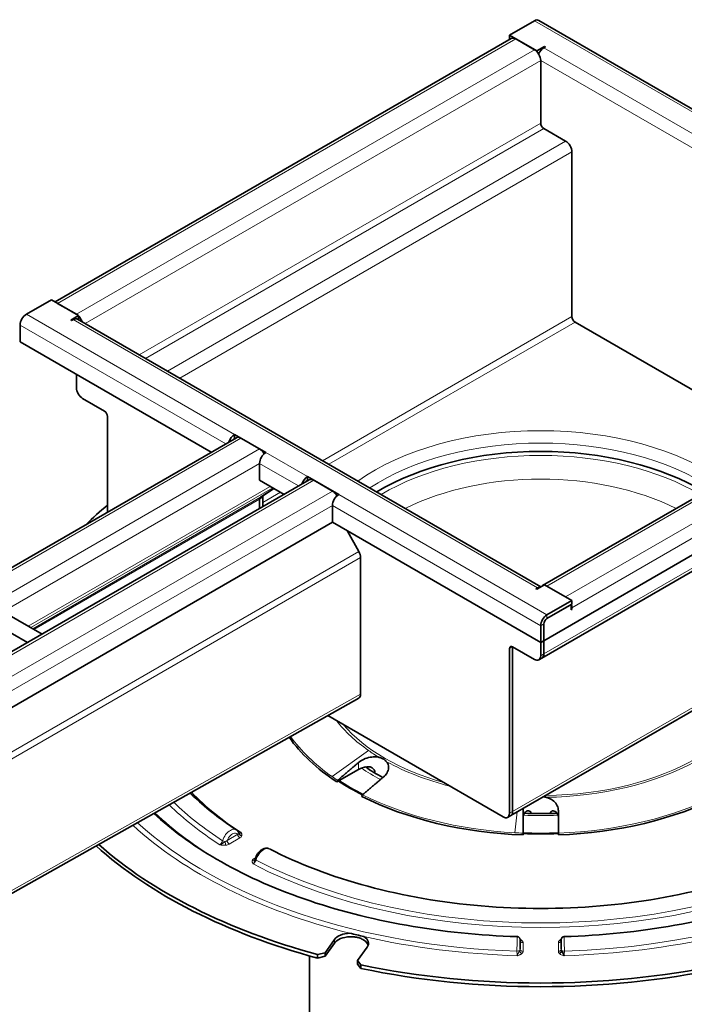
# Model space of a CAD drawing. Header units: millimetres. Extents: x -300186 to 535164, y -28581 to 763383.
# Tile 129 of 256: x 2747 to 2860, y 136165 to 136332. Entities that reach past the tile are written whole.
import ezdxf

# ---------------------------------------------------------------- set-up
doc = ezdxf.new("R2010")
doc.units = ezdxf.units.MM
doc.header["$LTSCALE"] = 10
doc.layers.add('Visible (ISO)', color=7, linetype='Continuous', lineweight=35)
doc.layers.add('Visible Narrow (ISO)', color=7, linetype='Continuous', lineweight=9)

msp = doc.modelspace()

# ---------------------------------------------------------------- linework, layer by layer
at = {"layer": 'Visible (ISO)'}
for p, q in [((2830.61, 136329.685), (2834.853, 136332.134)), ((2870.958, 136311.796), (2835.603, 136332.208)), ((2830.921, 136329.146), (2753.45, 136284.418)), ((2835.242, 136327.01), (2830.61, 136329.685)), ((2830.61, 136329.072), (2830.61, 136329.685)), ((2830.701, 136329.02), (2830.61, 136329.072)), ((2834.853, 136327.235), (2831.671, 136329.072)), ((2835.242, 136327.01), (2836.567, 136327.776)), ((2836.709, 136327.694), (2836.444, 136327.541)), ((2836.567, 136327.776), (2836.709, 136327.694)), ((2836.567, 136327.613), (2836.567, 136327.776)), ((2835.242, 136326.925), (2835.242, 136327.01)), ((2835.623, 136326.618), (2835.529, 136326.564)), ((2835.913, 136314.783), (2835.913, 136325.398)), ((2840.156, 136311.722), (2836.444, 136313.865)), ((2841.217, 136281.919), (2841.217, 136309.884)), ((2748.586, 136282.328), (2752.828, 136284.777)), ((2752.828, 136284.777), (2757.46, 136282.103)), ((2757.071, 136282.328), (2753.889, 136284.165)), ((2756.134, 136281.338), (2757.46, 136282.103)), ((2756.275, 136281.256), (2756.134, 136281.338)), ((2756.275, 136281.256), (2756.541, 136281.409)), ((2757.291, 136281.483), (2835.964, 136236.061)), ((2757.46, 136281.491), (2757.369, 136281.438)), ((2757.46, 136282.103), (2757.46, 136281.491)), ((2914.006, 136281.177), (2836.224, 136236.27)), ((2877.724, 136260.23), (2841.747, 136281.001)), ((2747.525, 136277.633), (2747.525, 136280.491)), ((2779.966, 136258.903), (2747.525, 136277.633)), ((2923.771, 136277.327), (2836.444, 136226.908)), ((2757.071, 136269.876), (2757.071, 136272.121)), ((2836.133, 136223.976), (2913.915, 136268.883)), ((2761.844, 136265.896), (2758.132, 136268.039)), ((2762.374, 136248.746), (2762.374, 136264.977)), ((2784.252, 136261.377), (1949.116, 135779.211)), ((2783.941, 136261.915), (2783.941, 136261.303)), ((2783.941, 136261.915), (2789.244, 136258.853)), ((2784.032, 136261.25), (2783.941, 136261.303)), ((2785.002, 136261.303), (2788.184, 136259.466)), ((2788.184, 136257.016), (2788.184, 136254.159)), ((1961.003, 135771.785), (2796.626, 136254.233)), ((2792.34, 136251.759), (2788.184, 136254.159)), ((2796.315, 136254.771), (2796.315, 136254.159)), ((2796.315, 136254.771), (2801.619, 136251.709)), ((2796.406, 136254.106), (2796.315, 136254.159)), ((2797.376, 136254.159), (2800.558, 136252.321)), ((2788.326, 136251.284), (2790.581, 136252.774)), ((2788.326, 136251.284), (2790.581, 136252.774)), ((2790.617, 136252.754), (2788.856, 136251.59)), ((2788.184, 136249.359), (2788.184, 136250.948)), ((2788.184, 136249.359), (2788.184, 136250.948)), ((2788.714, 136251.255), (2788.714, 136249.665)), ((2800.558, 136249.872), (2800.558, 136247.014)), ((2800.558, 136247.014), (1961.222, 135762.424)), ((2835.913, 136226.602), (2800.558, 136247.014)), ((2803.128, 136245.53), (2805.046, 136242.048)), ((2830.83, 136197.236), (2908.611, 136242.143)), ((2805.331, 136241.048), (2805.331, 136217.859)), ((2835.118, 136235.736), (2835.383, 136235.889)), ((2835.259, 136235.655), (2835.118, 136235.736)), ((2836.585, 136236.42), (2835.259, 136235.655)), ((2836.585, 136236.42), (2841.217, 136233.746)), ((2840.156, 136234.359), (2836.974, 136236.196)), ((2841.217, 136233.746), (2836.974, 136231.297)), ((2841.217, 136233.134), (2841.217, 136233.746)), ((2841.217, 136233.134), (2836.974, 136230.684)), ((2836.974, 136230.684), (2841.075, 136233.052)), ((2841.075, 136232.134), (2841.075, 136233.052)), ((2841.075, 136232.297), (2841.217, 136232.215)), ((2841.217, 136232.215), (2841.075, 136232.134)), ((2841.217, 136232.215), (2841.217, 136232.521)), ((2744.88, 136231.716), (2751.252, 136228.036)), ((2743.63, 136229.551), (2748.752, 136226.593)), ((2835.913, 136229.46), (2835.913, 136226.602)), ((2836.444, 136226.908), (2836.444, 136229.766)), ((2836.444, 136226.908), (2836.444, 136229.766)), ((2830.61, 136225.581), (2830.61, 136197.616)), ((2834.853, 136223.744), (2831.14, 136225.887)), ((2831.14, 136197.922), (2831.14, 136225.887)), ((2831.14, 136225.887), (2831.14, 136197.922)), ((2836.444, 136226.908), (2835.913, 136226.602)), ((2835.913, 136226.602), (2835.913, 136224.356)), ((2836.444, 136224.663), (2836.444, 136226.908)), ((2836.444, 136226.908), (2836.444, 136224.663)), ((2836.133, 136223.976), (2835.603, 136223.67)), ((2720.736, 136169.74), (2805.013, 136217.168)), ((2829.549, 136197.004), (2799.752, 136214.207)), ((2801.296, 136202.941), (2804.977, 136205.067)), ((2830.83, 136197.236), (2830.299, 136196.93)), ((2782.965, 136194.556), (2782.966, 136194.555)), ((2832.913, 136194.256), (2832.913, 136193.945)), ((2838.913, 136193.945), (2838.913, 136194.256)), ((2781.42, 136192.282), (2781.426, 136192.284)), ((2787.08, 136189.02), (2787.077, 136189.016)), ((2800.901, 136176.202), (2799.293, 136173.962)), ((2799.293, 136173.349), (2800.901, 136175.589)), ((2831.9, 136175.512), (2831.9, 136175.512)), ((2831.915, 136176.397), (2831.914, 136176.398)), ((2832.413, 136176.14), (2832.413, 136176.075)), ((2832.413, 136176.074), (2832.413, 136176.074)), ((2839.926, 136175.512), (2839.927, 136175.512)), ((2799.293, 136173.962), (2798.003, 136173.67)), ((2798.003, 136173.67), (2798.003, 136173.057)), ((2799.293, 136173.349), (2799.293, 136173.962)), ((2806.444, 136174.876), (2804.837, 136172.636)), ((2839.507, 136174.285), (2839.507, 136174.285)), ((2796.663, 136157.796), (2796.663, 136173.427)), ((2798.003, 136173.057), (2799.293, 136173.349)), ((2805.392, 136171.903), (2804.837, 136172.636)), ((2804.837, 136172.636), (2804.837, 136172.024)), ((2804.837, 136172.024), (2805.392, 136171.29)), ((2805.392, 136171.29), (2805.392, 136171.903)), ((2839.913, 136173.452), (2839.912, 136173.454))]:
    msp.add_line(p, q, dxfattribs=at)
for centre, major_axis, ratio, start_param, end_param in [((2834.853, 136330.909), (0.75, 1.299), 0.5773503, 0, 0.7853982), ((2831.671, 136327.847), (-0.75, 1.299), 0.5773503, 5.4977871, 6.2831853), ((2836.444, 136326.316), (-0.75, -1.299), 0.5773503, 3.9269908, 4.8984076), ((2834.853, 136326.01), (-0.75, 1.299), 0.5773503, 3.9269908, 5.4977871), ((2836.444, 136314.477), (-0.375, 0.65), 0.5773503, 0.7853982, 2.3561945), ((2840.156, 136310.497), (-0.75, 1.299), 0.5773503, 3.9269908, 5.4977871), ((2748.586, 136281.103), (0.75, 1.299), 0.5773503, 0.7853982, 2.3561945), ((2756.541, 136280.184), (0.75, 1.299), 0.5773503, 0, 0.7853982), ((2757.071, 136281.103), (0.75, -1.299), 0.5773503, 1.2124767, 1.9807709), ((2841.747, 136281.613), (-0.375, 0.65), 0.5773503, 0.7853982, 2.3561945), ((2758.132, 136269.264), (-0.75, 1.299), 0.5773503, 0.7853982, 2.3561945), ((2761.844, 136265.283), (-0.375, 0.65), 0.5773503, 3.9269908, 5.4977871), ((2783.941, 136260.691), (0.75, 1.299), 0.5773503, 0.7853982, 1.9291159), ((2783.941, 136260.691), (-0.375, -0.65), 0.5773503, 3.9269908, 4.5214935), ((2785.002, 136260.078), (-0.75, 1.299), 0.5773503, 5.4977871, 6.2831853), ((2788.184, 136258.241), (0.75, -1.299), 0.5773503, 1.5437288, 2.3561945), ((2789.244, 136257.629), (-0.75, -1.299), 0.5773503, 3.9269908, 5.4977871), ((2835.913, 136236.808), (-38.5, 0), 0.5773503, 3.904166, 5.520612), ((2796.315, 136253.546), (0.75, 1.299), 0.5773503, 0.7853982, 1.9291159), ((2796.315, 136253.546), (-0.375, -0.65), 0.5773503, 3.9269908, 4.5214935), ((2797.376, 136252.934), (-0.75, 1.299), 0.5773503, 5.4977871, 6.2831853), ((2800.558, 136251.097), (0.75, -1.299), 0.5773503, 1.5437288, 2.3561945), ((2788.714, 136250.642), (-0.375, 0.65), 0.5773503, 0.0349066, 0.7853982), ((2788.714, 136250.642), (-0.375, 0.65), 0.5773503, 0.0349066, 0.7853982), ((2789.244, 136250.948), (-0.375, 0.65), 0.5773503, 0.0349066, 0.7853982), ((2801.619, 136250.484), (-0.75, -1.299), 0.5773503, 3.9269908, 5.4977871), ((2835.913, 136220.478), (-89.5, 0), 0.5773503, 5.6767166, 5.7521007), ((2804.27, 136241.661), (0.75, -1.299), 0.5773503, 0.7853982, 1.5358897), ((2835.383, 136234.665), (0.75, 1.299), 0.5773503, 0.2630833, 0.7853982), ((2836.974, 136234.971), (-0.75, 1.299), 0.5773503, 6.0231436, 6.543227), ((2840.156, 136233.134), (-0.75, 1.299), 0.5773503, 3.9269908, 4.3510219), ((2836.974, 136230.072), (-0.75, -1.299), 0.5773503, 3.9269908, 5.4977871), ((2836.974, 136230.072), (0.375, 0.65), 0.5773503, 0.7853982, 2.3561945), ((2836.974, 136230.072), (0.375, 0.65), 0.5773503, 0.7853982, 2.3561945), ((2831.14, 136225.275), (-0.375, 0.65), 0.5773503, 5.4977871, 7.0685835), ((2834.853, 136224.969), (0.75, -1.299), 0.5773503, 5.4977871, 7.0685835), ((2835.383, 136225.275), (0.75, -1.299), 0.5773503, 0, 0.7853982), ((2835.383, 136225.275), (0.75, -1.299), 0.5773503, 0, 0.7853982), ((2804.27, 136218.471), (-0.746, 1.301), 0.5791711, 3.1368237, 3.9286204), ((2835.913, 136220.478), (-46.054, 0), 0.5773503, 0.3836821, 0.7202106), ((2807.099, 136203.842), (-3, 0), 0.5773503, 4.9420056, 5.4977871), ((2835.913, 136220.478), (-45.675, 0), 0.5773503, 0.7196694, 0.8461988), ((2835.913, 136220.478), (45.5, 0), 0.5773503, 3.8610089, 3.9871864), ((2835.913, 136220.478), (-46.054, 0), 0.5773503, 0.8505857, 1.5056088), ((2835.913, 136220.478), (-46.054, 0), 0.5773503, 1.6359839, 2.2910069), ((2829.549, 136198.229), (0.75, -1.299), 0.5773503, 5.4977871, 7.0685835), ((2830.08, 136198.535), (0.75, -1.299), 0.5773503, 0, 0.7853982), ((2830.08, 136198.535), (0.75, -1.299), 0.5773503, 0, 0.7853982), ((2835.913, 136196.951), (-3, 0), 0.5773503, 5.7274038, 6.2831853), ((2835.913, 136196.951), (3, 0), 0.5773503, 0, 0.5557815), ((2835.913, 136220.478), (45.5, 0), 0.5773503, 4.646407, 4.7783709), ((2835.913, 136220.478), (-45.675, 0), 0.5773503, 1.5050676, 1.6365251), ((2835.913, 136219.866), (-89.5, 0), 0.5773503, 0.5675631, 1.1333987), ((2835.913, 136220.478), (89.5, 0), 0.5773503, 3.7178161, 4.2749913), ((2803.672, 136175.539), (-3, 0), 0.5773503, 4.7623796, 5.8904862), ((2835.917, 136220.483), (-81.559, 0), 0.5773503, 1.1623398, 1.1938547), ((2803.672, 136174.927), (-3, 0), 0.5773503, 4.7623796, 5.8904862), ((2803.672, 136175.539), (3, 0), 0.5773503, 5.8904862, 7.0185929), ((2803.672, 136174.927), (3, 0), 0.5773503, 0.1777106, 0.7354076), ((2835.913, 136220.478), (-89.5, 0), 0.5773503, 1.2227958, 1.9187969), ((2835.913, 136219.866), (89.5, 0), 0.5773503, 4.3643885, 5.0603895)]:
    msp.add_ellipse(centre, major_axis=major_axis, ratio=ratio, start_param=start_param, end_param=end_param, dxfattribs=at)
for points, knots in [([(2804.977, 136206.23), (2805.03, 136206.274), (2805.084, 136206.317), (2805.139, 136206.359), (2805.411, 136206.564), (2805.747, 136206.753), (2806.473, 136207.037), (2806.862, 136207.131), (2807.578, 136207.212), (2807.954, 136207.208), (2808.363, 136207.138), (2808.424, 136207.126), (2808.484, 136207.112)], [-0.04491422, -0.04491422, -0.04491422, -0.04491422, 0, 0, 0, 0.22136211, 0.22136211, 0.44272423, 0.44272423, 0.65731781, 0.65731781, 0.69538162, 0.69538162, 0.69538162, 0.69538162]), ([(2808.484, 136207.112), (2808.534, 136207.1), (2808.584, 136207.087), (2808.804, 136207.022), (2808.964, 136206.955), (2809.133, 136206.868), (2809.153, 136206.857), (2809.183, 136206.84), (2809.193, 136206.835), (2809.209, 136206.826), (2809.217, 136206.821), (2809.231, 136206.813), (2809.239, 136206.809), (2809.258, 136206.797), (2809.269, 136206.79), (2809.315, 136206.762), (2809.349, 136206.74), (2809.43, 136206.685), (2809.477, 136206.65), (2809.614, 136206.537), (2809.693, 136206.458), (2809.76, 136206.375)], [1.15653324, 1.15653324, 1.15653324, 1.15653324, 1.17882742, 1.17882742, 1.25383538, 1.25383538, 1.26441986, 1.26441986, 1.26938987, 1.26938987, 1.27317058, 1.27317058, 1.27718274, 1.27718274, 1.28339037, 1.28339037, 1.30206884, 1.30206884, 1.33011774, 1.33011774, 1.38868053, 1.38868053, 1.38868053, 1.38868053]), ([(2839.898, 136176.697), (2846.27, 136176.885), (2852.601, 136177.529), (2864.786, 136179.683), (2870.641, 136181.193), (2881.511, 136184.981), (2886.526, 136187.258), (2895.405, 136192.42), (2899.268, 136195.305), (2905.614, 136201.474), (2908.096, 136204.755), (2909.836, 136208.121)], [5.5490035, 5.5490035, 5.5490035, 5.5490035, 5.7949014, 5.7949014, 6.0407994, 6.0407994, 6.2866973, 6.2866973, 6.5325952, 6.5325952, 6.7784931, 6.7784931, 6.7784931, 6.7784931]), ([(2807.694, 136204.507), (2807.716, 136204.543), (2807.733, 136204.582), (2807.758, 136204.683), (2807.758, 136204.745), (2807.728, 136204.877), (2807.697, 136204.942), (2807.596, 136205.092), (2807.516, 136205.174), (2807.299, 136205.342), (2807.138, 136205.428), (2806.795, 136205.531), (2806.62, 136205.551), (2806.436, 136205.531), (2806.426, 136205.53), (2806.416, 136205.529)], [0.64456363, 0.64456363, 0.64456363, 0.64456363, 0.68198377, 0.68198377, 0.7368082, 0.7368082, 0.79398187, 0.79398187, 0.87586008, 0.87586008, 0.9941691, 0.9941691, 1.10304736, 1.10304736, 1.10927566, 1.10927566, 1.10927566, 1.10927566]), ([(2809.76, 136206.375), (2809.791, 136206.337), (2809.82, 136206.297), (2809.999, 136206.027), (2810.081, 136205.767), (2810.111, 136205.255), (2810.058, 136204.967), (2809.804, 136204.411), (2809.605, 136204.142), (2809.323, 136203.87), (2809.273, 136203.825), (2809.22, 136203.78)], [-2.61823395, -2.61823395, -2.61823395, -2.61823395, -2.58017014, -2.58017014, -2.36557655, -2.36557655, -2.14421444, -2.14421444, -1.92285233, -1.92285233, -1.8779381, -1.8779381, -1.8779381, -1.8779381]), ([(2801.433, 136203.219), (2801.423, 136203.211), (2801.414, 136203.202), (2801.385, 136203.172), (2801.364, 136203.142), (2801.333, 136203.089), (2801.318, 136203.055), (2801.301, 136202.999), (2801.296, 136202.967), (2801.296, 136202.941)], [0.233291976, 0.233291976, 0.233291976, 0.233291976, 0.240948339, 0.240948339, 0.259492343, 0.259492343, 0.27801187, 0.27801187, 0.29651129, 0.29651129, 0.29651129, 0.29651129]), ([(2776.384, 136201.057), (2776.641, 136200.803), (2776.904, 136200.551), (2778.206, 136199.332), (2779.318, 136198.387), (2781.687, 136196.551), (2782.945, 136195.66), (2784.271, 136194.801)], [4.45707318, 4.45707318, 4.45707318, 4.45707318, 4.47973125, 4.47973125, 4.56728129, 4.56728129, 4.65483133, 4.65483133, 4.65483133, 4.65483133]), ([(2805.539, 136200.492), (2805.539, 136200.517), (2805.544, 136200.55), (2805.561, 136200.606), (2805.575, 136200.639), (2805.606, 136200.693), (2805.628, 136200.722), (2805.657, 136200.752), (2805.666, 136200.761), (2805.675, 136200.769)], [0, 0, 0, 0, 0.018499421, 0.018499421, 0.037018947, 0.037018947, 0.055562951, 0.055562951, 0.063219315, 0.063219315, 0.063219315, 0.063219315]), ([(2836.338, 136200.416), (2836.402, 136200.41), (2836.465, 136200.402), (2836.628, 136200.378), (2836.724, 136200.359), (2836.816, 136200.336)], [0.489089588, 0.489089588, 0.489089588, 0.489089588, 0.511135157, 0.511135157, 0.546110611, 0.546110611, 0.546110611, 0.546110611]), ([(2836.816, 136200.336), (2836.88, 136200.321), (2836.943, 136200.303), (2837.359, 136200.176), (2837.683, 136200.013), (2838.211, 136199.634), (2838.448, 136199.39), (2838.782, 136198.853), (2838.879, 136198.56), (2838.91, 136198.228), (2838.913, 136198.171), (2838.913, 136198.114)], [1.04844117, 1.04844117, 1.04844117, 1.04844117, 1.08650498, 1.08650498, 1.30109857, 1.30109857, 1.52246068, 1.52246068, 1.74382279, 1.74382279, 1.78873702, 1.78873702, 1.78873702, 1.78873702]), ([(2770.227, 136197.592), (2773.233, 136194.807), (2776.807, 136192.197), (2785.301, 136187.258), (2790.316, 136184.981), (2801.186, 136181.193), (2807.04, 136179.683), (2819.226, 136177.529), (2825.556, 136176.885), (2831.928, 136176.697)], [4.48430178, 4.48430178, 4.48430178, 4.48430178, 4.70887699, 4.70887699, 4.95477492, 4.95477492, 5.20067284, 5.20067284, 5.44657077, 5.44657077, 5.44657077, 5.44657077]), ([(2832.913, 136198.114), (2832.913, 136198.171), (2832.916, 136198.228), (2832.921, 136198.284), (2832.927, 136198.341), (2832.935, 136198.399), (2832.947, 136198.458)], [-0.044914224, -0.044914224, -0.044914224, -0.044914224, 0, 0, 0, 0.046035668, 0.046035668, 0.046035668, 0.046035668]), ([(2833.144, 136197.617), (2834.666, 136197.555), (2836.194, 136197.544), (2838.04, 136197.593), (2838.361, 136197.604), (2838.682, 136197.617)], [5.42715527, 5.42715527, 5.42715527, 5.42715527, 5.54379307, 5.54379307, 5.56841901, 5.56841901, 5.56841901, 5.56841901]), ([(2834.307, 136197.58), (2834.308, 136197.617), (2834.305, 136197.653), (2834.284, 136197.747), (2834.257, 136197.798), (2834.173, 136197.904), (2834.107, 136197.95), (2833.936, 136198.026), (2833.816, 136198.045), (2833.585, 136198.011), (2833.477, 136197.963), (2833.376, 136197.875), (2833.37, 136197.87), (2833.365, 136197.865)], [0.70456616, 0.70456616, 0.70456616, 0.70456616, 0.7368082, 0.7368082, 0.79398187, 0.79398187, 0.87586008, 0.87586008, 0.9941691, 0.9941691, 1.10304736, 1.10304736, 1.10927566, 1.10927566, 1.10927566, 1.10927566]), ([(2838.462, 136197.865), (2838.391, 136197.931), (2838.313, 136197.976), (2838.111, 136198.043), (2837.987, 136198.042), (2837.777, 136197.985), (2837.686, 136197.934), (2837.578, 136197.815), (2837.545, 136197.757), (2837.522, 136197.654), (2837.518, 136197.618), (2837.52, 136197.58)], [0.32159982, 0.32159982, 0.32159982, 0.32159982, 0.39982462, 0.39982462, 0.5132523, 0.5132523, 0.61555715, 0.61555715, 0.68198377, 0.68198377, 0.71479584, 0.71479584, 0.71479584, 0.71479584]), ([(2784.269, 136194.8), (2784.382, 136194.728), (2784.482, 136194.63), (2784.602, 136194.457), (2784.638, 136194.392), (2784.668, 136194.324)], [0, 0, 0, 0, 0.09971881, 0.09971881, 0.15358356, 0.15358356, 0.15358356, 0.15358356]), ([(2784.689, 136194.157), (2784.713, 136194.171), (2784.734, 136194.177), (2784.778, 136194.19), (2784.795, 136194.195), (2784.84, 136194.213), (2784.868, 136194.225), (2784.907, 136194.252)], [-0.2061527, -0.2061527, -0.2061527, -0.2061527, -0.12832555, -0.12832555, -0.08466844, -0.08466844, -0.0412306, -0.0412306, -0.0412306, -0.0412306]), ([(2785.031, 136194.367), (2785.031, 136194.367), (2785.031, 136194.367), (2785.031, 136194.367), (2785.031, 136194.366), (2785.03, 136194.366), (2785.03, 136194.366), (2785.03, 136194.366), (2785.03, 136194.366), (2785.03, 136194.366), (2785.03, 136194.366), (2785.03, 136194.366), (2785.03, 136194.366), (2785.03, 136194.366), (2785.03, 136194.366), (2785.03, 136194.365), (2785.03, 136194.365), (2785.03, 136194.365), (2785.03, 136194.365), (2785.029, 136194.365)], [-0.0012905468, -0.0012905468, -0.0012905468, -0.0012905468, -0.0011044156, -0.0011044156, -0.0006646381, -0.0006646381, -0.0005868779, -0.0005868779, -0.0005091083, -0.0005091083, -0.0004270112, -0.0004270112, -0.0003299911, -0.0003299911, -0.0001883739, -0.0001883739, -0.0000755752, -0.0000755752, -0.0000337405, -0.0000337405, -0.0000337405, -0.0000337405]), ([(2787.418, 136189.859), (2787.476, 136190.057), (2787.56, 136190.257), (2787.766, 136190.634), (2787.891, 136190.816), (2788.165, 136191.132), (2788.317, 136191.271), (2788.637, 136191.498), (2788.81, 136191.588), (2789.163, 136191.694), (2789.351, 136191.712), (2789.605, 136191.672), (2789.678, 136191.652), (2789.748, 136191.624)], [0, 0, 0, 0, 0.12842182, 0.12842182, 0.25778125, 0.25778125, 0.38567394, 0.38567394, 0.51683828, 0.51683828, 0.6488009, 0.6488009, 0.70429074, 0.70429074, 0.70429074, 0.70429074]), ([(2789.842, 136191.585), (2794.818, 136189.025), (2800.472, 136186.872), (2812.649, 136183.591), (2819.168, 136182.462), (2832.505, 136181.333), (2839.321, 136181.333), (2852.658, 136182.462), (2859.178, 136183.591), (2871.354, 136186.872), (2877.009, 136189.025), (2881.985, 136191.585)], [4.7698962, 4.7698962, 4.7698962, 4.7698962, 5.0610526, 5.0610526, 5.352209, 5.352209, 5.6433653, 5.6433653, 5.9345217, 5.9345217, 6.2256781, 6.2256781, 6.2256781, 6.2256781]), ([(2787.407, 136189.831), (2787.407, 136189.831), (2787.407, 136189.832), (2787.407, 136189.832), (2787.409, 136189.835), (2787.411, 136189.84)], [0.076928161, 0.076928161, 0.076928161, 0.076928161, 0.079028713, 0.079028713, 0.097990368, 0.097990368, 0.097990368, 0.097990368]), ([(2805.897, 136176.089), (2805.794, 136176.154), (2805.679, 136176.221), (2805.363, 136176.379), (2805.154, 136176.462), (2804.91, 136176.529), (2804.889, 136176.534), (2804.859, 136176.542), (2804.851, 136176.544), (2804.836, 136176.548), (2804.83, 136176.549), (2804.817, 136176.552), (2804.81, 136176.554), (2804.795, 136176.557), (2804.786, 136176.559), (2804.757, 136176.566), (2804.737, 136176.57), (2804.533, 136176.613), (2804.343, 136176.637), (2803.941, 136176.663), (2803.731, 136176.662), (2803.522, 136176.656)], [0.56765958, 0.56765958, 0.56765958, 0.56765958, 0.64734453, 0.64734453, 0.76871511, 0.76871511, 0.78022841, 0.78022841, 0.78481904, 0.78481904, 0.7881774, 0.7881774, 0.7917911, 0.7917911, 0.79665106, 0.79665106, 0.80747803, 0.80747803, 0.90725341, 0.90725341, 1.01529406, 1.01529406, 1.01529406, 1.01529406]), ([(2831.928, 136176.696), (2831.98, 136176.694), (2832.032, 136176.684), (2832.131, 136176.649), (2832.179, 136176.623), (2832.262, 136176.558), (2832.299, 136176.518), (2832.357, 136176.43), (2832.38, 136176.382), (2832.4, 136176.31), (2832.405, 136176.287), (2832.41, 136176.254), (2832.411, 136176.242), (2832.412, 136176.225), (2832.413, 136176.219), (2832.413, 136176.211), (2832.413, 136176.208), (2832.413, 136176.204), (2832.413, 136176.202), (2832.413, 136176.2), (2832.413, 136176.199), (2832.413, 136176.198), (2832.413, 136176.198), (2832.413, 136176.197), (2832.413, 136176.197), (2832.413, 136176.197), (2832.413, 136176.197), (2832.413, 136176.197), (2832.413, 136176.196), (2832.413, 136176.196), (2832.413, 136176.196), (2832.413, 136176.196), (2832.413, 136176.196), (2832.413, 136176.196)], [0, 0, 0, 0, 0.0311155, 0.0311155, 0.06285005, 0.06285005, 0.09465577, 0.09465577, 0.12607956, 0.12607956, 0.13962409, 0.13962409, 0.146515, 0.146515, 0.14997647, 0.14997647, 0.15170928, 0.15170928, 0.15257595, 0.15257595, 0.15300932, 0.15300932, 0.15322601, 0.15322601, 0.15333436, 0.15333436, 0.15338857, 0.15338857, 0.15341577, 0.15341577, 0.1534296, 0.1534296, 0.15344457, 0.15344457, 0.15344457, 0.15344457]), ([(2832.413, 136176.196), (2832.413, 136176.196), (2832.413, 136176.147), (2832.413, 136176.051), (2832.413, 136176.051), (2832.413, 136176.051), (2832.413, 136176.051), (2832.413, 136175.905), (2832.413, 136175.65), (2832.413, 136175.344), (2832.413, 136175.344), (2832.413, 136175.344), (2832.413, 136175.344), (2832.413, 136175.112), (2832.413, 136174.85), (2832.413, 136174.594)], [-0.53855394, -0.53855394, -0.53855394, -0.53855394, -0.4048734, -0.4048734, -0.4048734, -0.40487071, -0.40487071, -0.40487071, -0.20243456, -0.20243456, -0.20243456, -0.2024088, -0.2024088, -0.2024088, -0.04894546, -0.04894546, -0.04894546, -0.04894546]), ([(2832.413, 136176.074), (2832.413, 136176.067), (2832.416, 136176.055), (2832.418, 136176.051), (2832.418, 136176.051), (2832.418, 136176.051)], [0, 0, 0, 0, 0.052953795, 0.052953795, 0.06322942, 0.06322942, 0.06322942, 0.06322942]), ([(2839.408, 136176.051), (2839.408, 136176.051), (2839.41, 136176.055), (2839.413, 136176.065), (2839.413, 136176.07), (2839.413, 136176.074)], [0.043640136, 0.043640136, 0.043640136, 0.043640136, 0.077960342, 0.077960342, 0.10691349, 0.10691349, 0.10691349, 0.10691349]), ([(2839.413, 136176.196), (2839.413, 136176.199), (2839.413, 136176.203), (2839.413, 136176.21), (2839.414, 136176.215), (2839.414, 136176.232), (2839.416, 136176.245), (2839.422, 136176.297), (2839.432, 136176.336), (2839.466, 136176.423), (2839.493, 136176.471), (2839.562, 136176.555), (2839.604, 136176.592), (2839.694, 136176.648), (2839.743, 136176.668), (2839.828, 136176.689), (2839.863, 136176.694), (2839.898, 136176.695)], [0, 0, 0, 0, 0.00198519, 0.00198519, 0.00459278, 0.00459278, 0.01242129, 0.01242129, 0.03605348, 0.03605348, 0.06837332, 0.06837332, 0.10116468, 0.10116468, 0.1321631, 0.1321631, 0.15340642, 0.15340642, 0.15340642, 0.15340642]), ([(2839.413, 136174.594), (2839.413, 136174.85), (2839.413, 136175.282), (2839.413, 136175.918), (2839.413, 136176.175), (2839.413, 136176.196), (2839.413, 136176.196)], [-0.65949087, -0.65949087, -0.65949087, -0.65949087, -0.50607393, -0.40485915, -0.20242957, -0.17083068, -0.17083068, -0.17083068, -0.17083068]), ([(2839.507, 136174.285), (2839.548, 136174.207), (2839.602, 136174.11), (2839.656, 136174.002), (2839.682, 136173.948), (2839.707, 136173.897), (2839.731, 136173.843), (2839.733, 136173.837), (2839.736, 136173.832), (2839.738, 136173.826), (2839.765, 136173.767), (2839.791, 136173.704), (2839.82, 136173.64)], [-0.20607213, -0.20607213, -0.20607213, -0.20607213, -0.12735662, -0.12735662, -0.12735662, -0.08797102, -0.08797102, -0.08797102, -0.08402457, -0.08402457, -0.08402457, -0.04121448, -0.04121448, -0.04121448, -0.04121448]), ([(2839.82, 136173.64), (2839.836, 136173.605), (2839.851, 136173.572), (2839.866, 136173.541), (2839.874, 136173.525), (2839.882, 136173.51), (2839.889, 136173.496), (2839.893, 136173.489), (2839.897, 136173.481), (2839.901, 136173.475), (2839.903, 136173.471), (2839.904, 136173.468), (2839.906, 136173.464), (2839.907, 136173.463), (2839.908, 136173.461), (2839.909, 136173.459), (2839.91, 136173.459), (2839.91, 136173.458), (2839.911, 136173.457), (2839.911, 136173.456), (2839.912, 136173.455), (2839.912, 136173.454)], [-0.041214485, -0.041214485, -0.041214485, -0.041214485, -0.020607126, -0.020607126, -0.020607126, -0.010303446, -0.010303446, -0.010303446, -0.005151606, -0.005151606, -0.005151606, -0.002575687, -0.002575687, -0.002575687, -0.001287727, -0.001287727, -0.001287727, -0.000643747, -0.000643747, -0.000643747, 0.000000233, 0.000000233, 0.000000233, 0.000000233])]:
    msp.add_open_spline(points, degree=3, knots=knots, dxfattribs=at)
for points, weights in [([(2804.977, 136206.23), (2803.307, 136204.811), (2801.433, 136203.219)], [1, 1.00167487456, 1]), ([(2805.675, 136200.769), (2807.55, 136202.362), (2809.22, 136203.78)], [1, 1.00167487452, 1]), ([(2832.913, 136198.114), (2832.913, 136196.296), (2832.913, 136194.256)], [1, 1.00167487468, 1]), ([(2838.913, 136194.256), (2838.913, 136196.296), (2838.913, 136198.114)], [1, 1.00167487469, 1])]:
    msp.add_rational_spline(points, weights, degree=2, dxfattribs=at)
for points in [[(2806.167, 136205.488), (2807.086, 136204.861), (2808.071, 136204.26), (2809.115, 136203.691)], [(2784.689, 136194.157), (2784.737, 136193.972), (2784.946, 136193.808), (2785.167, 136193.782)], [(2784.907, 136194.252), (2784.943, 136194.278), (2784.985, 136194.315), (2785.028, 136194.364)], [(2787.414, 136189.848), (2787.415, 136189.852), (2787.417, 136189.856), (2787.418, 136189.86)], [(2787.414, 136189.848), (2787.414, 136189.848), (2787.414, 136189.848), (2787.414, 136189.848)], [(2831.901, 136175.555), (2831.901, 136175.555), (2831.9, 136175.555), (2831.9, 136175.555)], [(2831.928, 136176.697), (2831.928, 136176.697), (2831.928, 136176.697), (2831.928, 136176.697)], [(2839.926, 136175.555), (2839.926, 136175.555), (2839.926, 136175.555), (2839.926, 136175.555)], [(2839.507, 136174.285), (2839.466, 136174.09), (2839.288, 136173.882), (2839.101, 136173.81)]]:
    msp.add_open_spline(points, degree=3, dxfattribs=at)
at = {"layer": 'Visible Narrow (ISO)'}
for p, q in [((2870.208, 136311.722), (2834.853, 136332.134)), ((2831.671, 136329.072), (2753.889, 136284.165)), ((2836.444, 136327.541), (2915.286, 136282.022)), ((2834.853, 136327.235), (2757.071, 136282.328)), ((2835.913, 136325.398), (2758.571, 136280.744)), ((2913.256, 136280.744), (2835.913, 136325.398)), ((2835.913, 136314.783), (2767.763, 136275.437)), ((2836.444, 136313.865), (2768.824, 136274.825)), ((2840.156, 136311.722), (2772.536, 136272.681)), ((2841.217, 136309.884), (2774.658, 136271.457)), ((2748.586, 136282.328), (2783.941, 136261.915)), ((2835.383, 136235.889), (2756.541, 136281.409)), ((2841.217, 136281.919), (2798.876, 136257.474)), ((2841.747, 136281.001), (2799.937, 136256.862)), ((2914.756, 136281.103), (2836.974, 136236.196)), ((2782.441, 136260.332), (2747.525, 136280.491)), ((2840.156, 136234.359), (2917.938, 136279.266)), ((2918.998, 136277.429), (2841.217, 136232.521)), ((2914.225, 136269.57), (2836.444, 136224.663)), ((2785.002, 136261.303), (1949.378, 135778.856)), ((1952.56, 135777.018), (2788.184, 136259.466)), ((2789.244, 136258.853), (2796.315, 136254.771)), ((2788.184, 136257.016), (1954.237, 135775.537)), ((2794.815, 136253.187), (2788.184, 136257.016)), ((2797.376, 136254.159), (1961.753, 135771.711)), ((1964.934, 135769.874), (2800.558, 136252.321)), ((2789.992, 136253.115), (2748.904, 136229.393)), ((2790.43, 136252.862), (2749.342, 136229.139)), ((2791.719, 136252.117), (2788.714, 136250.382)), ((2790.658, 136252.73), (2790.045, 136252.375)), ((2788.326, 136251.284), (2749.656, 136228.958)), ((2788.184, 136250.948), (2749.876, 136228.831)), ((2788.184, 136250.948), (2788.714, 136251.255)), ((2788.326, 136251.284), (2788.856, 136251.59)), ((2801.619, 136251.709), (2836.974, 136231.297)), ((2800.558, 136249.872), (1965.995, 135768.037)), ((2835.913, 136229.46), (2800.558, 136249.872)), ((2908.922, 136242.83), (2831.14, 136197.922)), ((2805.046, 136242.048), (2710.249, 136187.317)), ((2805.331, 136241.048), (2710.735, 136186.434)), ((2835.383, 136235.726), (2835.383, 136235.889)), ((2841.217, 136232.521), (2841.075, 136232.603)), ((2836.974, 136231.297), (2836.974, 136230.684)), ((2836.444, 136229.766), (2835.913, 136229.46)), ((2831.14, 136225.887), (2830.61, 136225.581)), ((2836.444, 136224.663), (2835.913, 136224.356)), ((2805.331, 136217.859), (2720.302, 136170.008)), ((2806.659, 136208.3), (2800.514, 136203.843)), ((2804.977, 136205.067), (2804.977, 136206.23)), ((2831.14, 136197.922), (2830.61, 136197.616)), ((2831.946, 136197.88), (2831.5, 136194.322)), ((2782.672, 136193.005), (2784.486, 136194.053)), ((2784.84, 136193.44), (2783.026, 136192.393)), ((2787.268, 136189.943), (2787.49, 136190.071)), ((2800.901, 136175.589), (2800.901, 136176.202)), ((2831.914, 136176.399), (2831.915, 136176.399)), ((2832.913, 136175.666), (2832.913, 136174.186)), ((2838.913, 136174.186), (2838.913, 136175.666)), ((2839.912, 136176.399), (2839.912, 136176.399)), ((2832.319, 136174.285), (2832.319, 136174.285))]:
    msp.add_line(p, q, dxfattribs=at)
for centre, major_axis, ratio, start_param, end_param in [((2835.913, 136239.462), (-40, 0), 0.5773503, 3.8235897, 5.6011883), ((2835.913, 136238.237), (38.5, 0), 0.5773503, 0.7170676, 2.424525), ((2835.913, 136236.633), (-37.639, 0), 0.5773503, 3.9093305, 5.5154475), ((2835.913, 136234.193), (-34.9, 0), 0.5773503, 3.9936278, 5.4311501), ((2835.913, 136222.19), (37.346, 0), 0.5773503, 4.7338185, 6.2617558), ((2835.913, 136220.861), (80.854, 0), 0.5773503, 4.7621668, 6.2334078), ((2835.913, 136222.212), (-37.9, 0), 0.5773503, 0.4182017, 0.6890133), ((2835.913, 136222.19), (-37.346, 0), 0.5773503, 0.4566549, 1.1141415), ((2835.913, 136220.677), (-45.861, 0), 0.5773503, 0.3877646, 0.6890133), ((2835.913, 136222.212), (-37.9, 0), 0.5773503, 0.6890133, 0.7615851), ((2835.913, 136222.212), (-37.9, 0), 0.5773503, 0.8092112, 1.1525946), ((2835.913, 136222.212), (-37.9, 0), 0.5773503, 1.5946094, 2.3323815), ((2835.913, 136220.677), (45.861, 0), 0.5773503, 3.8306059, 3.8615292), ((2835.913, 136220.478), (-40.25, 0), 0.5773503, 0.7123425, 0.8287606), ((2835.913, 136220.478), (68.076, 0), 0.5773503, 3.6547698, 3.8681988), ((2835.913, 136220.677), (45.861, 0), 0.5773503, 3.9924525, 4.6160041), ((2835.913, 136220.677), (45.861, 0), 0.5773503, 4.7778506, 5.4323255), ((2835.913, 136220.478), (-73.174, 0), 0.5773503, 0.5316259, 0.7307069), ((2835.913, 136220.861), (72.479, 0), 0.5773503, 3.6776033, 3.8714186), ((2835.913, 136220.478), (76.451, 0), 0.5773503, 3.6837369, 3.9214875), ((2835.913, 136220.478), (-40.25, 0), 0.5773503, 1.4977407, 1.643852), ((2835.913, 136220.478), (-81.549, 0), 0.5773503, 0.5567889, 1.1623379), ((2835.913, 136220.861), (80.854, 0), 0.5773503, 3.7025052, 4.6626112), ((2835.913, 136220.631), (-69.466, 0), 0.5773503, 0.7058511, 0.7058619), ((2784.84, 136193.848), (0.25, -0.433), 0.5773503, 3.9269908, 5.4977871), ((2835.913, 136220.677), (45.861, 0), 0.5773503, 4.6160041, 4.6469273), ((2835.913, 136220.478), (-73.174, 0), 0.5773503, 0.8400894, 2.3015032), ((2787.268, 136190.352), (0.25, -0.433), 0.5773503, 5.4977871, 5.9696207), ((2835.913, 136220.861), (72.479, 0), 0.5773503, 3.982563, 5.4422148), ((2835.913, 136220.478), (-81.549, 0), 0.5773503, 1.1938566, 1.5217266), ((2838.913, 136176.074), (0.5, 0), 0.8164966, 4.712389, 6.2831853), ((2835.913, 136220.478), (-81.549, 0), 0.5773503, 1.6198661, 1.947736), ((2835.913, 136196.415), (-39.25, 0), 0.5773503, 1.4735761, 1.473583), ((2832.913, 136174.594), (-0.5, 0), 0.8164966, 0, 1.5707963), ((2838.913, 136174.594), (0.5, 0), 0.8164966, 4.712389, 6.2831853), ((2835.913, 136196.415), (-39.249, 0), 0.5773503, 1.6680054, 1.6680109)]:
    msp.add_ellipse(centre, major_axis=major_axis, ratio=ratio, start_param=start_param, end_param=end_param, dxfattribs=at)
for points, knots in [([(2781.895, 136192.96), (2782.002, 136193.32), (2782.188, 136193.687), (2782.658, 136194.312), (2782.941, 136194.57), (2783.509, 136194.888), (2783.793, 136194.948), (2784.116, 136194.881), (2784.197, 136194.848), (2784.27, 136194.801)], [0.0000045, 0.0000045, 0.0000045, 0.0000045, 0.17716279, 0.17716279, 0.35446611, 0.35446611, 0.53165991, 0.53165991, 0.59780074, 0.59780074, 0.59780074, 0.59780074]), ([(2784.486, 136194.053), (2784.391, 136194.176), (2784.256, 136194.249), (2784.097, 136194.259), (2783.888, 136194.273), (2783.638, 136194.179), (2783.401, 136193.996), (2783.401, 136193.996), (2783.401, 136193.996), (2783.401, 136193.996), (2783.165, 136193.813), (2782.942, 136193.542), (2782.783, 136193.242), (2782.783, 136193.242), (2782.783, 136193.242), (2782.783, 136193.242), (2782.742, 136193.165), (2782.705, 136193.085), (2782.672, 136193.005)], [-0.65982666, -0.65982666, -0.65982666, -0.65982666, -0.50631974, -0.50631974, -0.50631974, -0.30377553, -0.30377553, -0.30377553, -0.30377316, -0.30377316, -0.30377316, -0.10125714, -0.10125714, -0.10125714, -0.10125078, -0.10125078, -0.10125078, -0.04886297, -0.04886297, -0.04886297, -0.04886297]), ([(2785.028, 136194.364), (2784.942, 136194.313), (2784.81, 136194.271), (2784.703, 136194.302), (2784.669, 136194.322)], [-1.85590334, -1.85590334, -1.85590334, -1.85590334, -1.73130541, -1.66212817, -1.66212817, -1.66212817, -1.66212817]), ([(2785.031, 136194.367), (2785.032, 136194.367), (2785.032, 136194.366), (2785.054, 136194.328), (2785.096, 136194.252), (2785.188, 136194.062), (2785.208, 136193.899), (2785.167, 136193.782)], [-0.00058473, -0.00058473, -0.00058473, -0.00058473, 0, 0, 0.04123057, 0.08246114, 0.20615284, 0.20615284, 0.20615284, 0.20615284]), ([(2781.895, 136192.96), (2781.863, 136192.845), (2781.738, 136192.566), (2781.535, 136192.354), (2781.42, 136192.282)], [-0.40322749, -0.40322749, -0.40322749, -0.40322749, -0.2767966, -0.10818207, -0.10818207, -0.10818207, -0.10818207]), ([(2782.434, 136192.204), (2782.299, 136192.188), (2782.159, 136192.186), (2782.022, 136192.195), (2781.953, 136192.199), (2781.886, 136192.206), (2781.819, 136192.215), (2781.708, 136192.229), (2781.599, 136192.249), (2781.491, 136192.269), (2781.467, 136192.273), (2781.444, 136192.278), (2781.42, 136192.282)], [0, 0, 0, 0, 0.08245889, 0.08245889, 0.08245889, 0.12368834, 0.12368834, 0.12368834, 0.19187619, 0.19187619, 0.19187619, 0.20671548, 0.20671548, 0.20671548, 0.20671548]), ([(2781.426, 136192.284), (2781.519, 136192.311), (2781.613, 136192.353), (2781.703, 136192.402), (2781.769, 136192.438), (2781.833, 136192.478), (2781.893, 136192.516), (2781.913, 136192.529), (2781.933, 136192.543), (2781.953, 136192.556), (2781.993, 136192.583), (2782.031, 136192.608), (2782.067, 136192.632), (2782.1, 136192.654), (2782.132, 136192.675), (2782.162, 136192.694), (2782.225, 136192.734), (2782.282, 136192.768), (2782.338, 136192.799)], [-0.20571535, -0.20571535, -0.20571535, -0.20571535, -0.15481336, -0.15481336, -0.15481336, -0.11722781, -0.11722781, -0.11722781, -0.10420584, -0.10420584, -0.10420584, -0.07710323, -0.07710323, -0.07710323, -0.05220955, -0.05220955, -0.05220955, -0.00005465, -0.00005465, -0.00005465, -0.00005465]), ([(2783.026, 136192.393), (2782.933, 136192.446), (2782.841, 136192.544), (2782.71, 136192.77), (2782.672, 136192.898), (2782.672, 136193.005)], [0, 0, 0, 0, 0.07853886, 0.07853886, 0.15707647, 0.15707647, 0.15707647, 0.15707647]), ([(2789.841, 136191.584), (2789.786, 136191.613), (2789.726, 136191.634), (2789.434, 136191.691), (2789.159, 136191.626), (2788.607, 136191.298), (2788.332, 136191.036), (2787.874, 136190.404), (2787.692, 136190.034), (2787.589, 136189.673)], [0.12781839, 0.12781839, 0.12781839, 0.12781839, 0.17711992, 0.17711992, 0.35438032, 0.35438032, 0.53153124, 0.53153124, 0.70865055, 0.70865055, 0.70865055, 0.70865055]), ([(2787.077, 136189.016), (2787.045, 136189.073), (2787.013, 136189.129), (2786.986, 136189.187), (2786.977, 136189.206), (2786.968, 136189.226), (2786.96, 136189.246), (2786.945, 136189.285), (2786.933, 136189.324), (2786.926, 136189.364), (2786.911, 136189.443), (2786.914, 136189.524), (2786.941, 136189.602)], [-0.00056824, -0.00056824, -0.00056824, -0.00056824, 0.06106027, 0.06106027, 0.06106027, 0.08245889, 0.08245889, 0.08245889, 0.12368834, 0.12368834, 0.12368834, 0.20614723, 0.20614723, 0.20614723, 0.20614723]), ([(2787.077, 136189.016), (2787.186, 136189.075), (2787.295, 136189.17), (2787.475, 136189.402), (2787.547, 136189.539), (2787.589, 136189.673)], [-0.29504542, -0.29504542, -0.29504542, -0.29504542, -0.14749335, -0.14749335, 0, 0, 0, 0]), ([(2787.414, 136189.848), (2787.399, 136189.799), (2787.387, 136189.745), (2787.372, 136189.685), (2787.364, 136189.653), (2787.356, 136189.62), (2787.347, 136189.584), (2787.337, 136189.545), (2787.326, 136189.504), (2787.313, 136189.461), (2787.306, 136189.44), (2787.3, 136189.42), (2787.292, 136189.399), (2787.27, 136189.339), (2787.243, 136189.278), (2787.213, 136189.221), (2787.172, 136189.144), (2787.126, 136189.074), (2787.08, 136189.02)], [-0.20051126, -0.20051126, -0.20051126, -0.20051126, -0.15392132, -0.15392132, -0.15392132, -0.12904396, -0.12904396, -0.12904396, -0.10193614, -0.10193614, -0.10193614, -0.08891944, -0.08891944, -0.08891944, -0.05133522, -0.05133522, -0.05133522, -0.00043188, -0.00043188, -0.00043188, -0.00043188]), ([(2831.89, 136174.237), (2831.892, 136174.623), (2831.895, 136175.035), (2831.902, 136175.774), (2831.907, 136176.101), (2831.918, 136176.558), (2831.923, 136176.687), (2831.928, 136176.697), (2831.928, 136176.697), (2831.928, 136176.697)], [0.00000491, 0.00000491, 0.00000491, 0.00000491, 0.17708266, 0.17708266, 0.35430576, 0.35430576, 0.53141941, 0.53141941, 0.53825139, 0.53825139, 0.53825139, 0.53825139]), ([(2832.412, 136176.231), (2832.423, 136176.226), (2832.435, 136176.221), (2832.446, 136176.216), (2832.553, 136176.166), (2832.65, 136176.108), (2832.726, 136176.042)], [0.11507787, 0.11507787, 0.11507787, 0.11507787, 0.123644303, 0.123644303, 0.123644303, 0.206073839, 0.206073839, 0.206073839, 0.206073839]), ([(2832.413, 136176.074), (2832.413, 136175.968), (2832.467, 136175.861), (2832.652, 136175.71), (2832.782, 136175.666), (2832.913, 136175.666)], [0.00001152, 0.00001152, 0.00001152, 0.00001152, 0.07853574, 0.07853574, 0.15707383, 0.15707383, 0.15707383, 0.15707383]), ([(2839.101, 136176.042), (2839.139, 136176.075), (2839.225, 136176.137), (2839.338, 136176.197), (2839.403, 136176.226), (2839.415, 136176.231)], [0, 0, 0, 0, 0.041214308, 0.082428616, 0.091006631, 0.091006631, 0.091006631, 0.091006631]), ([(2839.898, 136176.697), (2839.899, 136176.697), (2839.899, 136176.696), (2839.903, 136176.687), (2839.909, 136176.558), (2839.919, 136176.101), (2839.924, 136175.774), (2839.932, 136175.035), (2839.935, 136174.623), (2839.936, 136174.238)], [0.17091046, 0.17091046, 0.17091046, 0.17091046, 0.17708363, 0.17708363, 0.35430772, 0.35430772, 0.53142235, 0.53142235, 0.70850351, 0.70850351, 0.70850351, 0.70850351]), ([(2839.912, 136176.397), (2839.912, 136176.397), (2839.912, 136176.397), (2839.912, 136176.398), (2839.912, 136176.398), (2839.912, 136176.398)], [0.20595359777, 0.20595359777, 0.20595359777, 0.20595359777, 0.20607153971, 0.20607153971, 0.20620404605, 0.20620404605, 0.20620404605, 0.20620404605]), ([(2831.89, 136174.237), (2831.892, 136174.114), (2831.898, 136173.807), (2831.908, 136173.55), (2831.913, 136173.452)], [-2.24026472, -2.24026472, -2.24026472, -2.24026472, -2.11384736, -1.94524693, -1.94524693, -1.94524693, -1.94524693]), ([(2832.319, 136174.285), (2832.301, 136174.249), (2832.268, 136174.191), (2832.219, 136174.099), (2832.167, 136173.997), (2832.096, 136173.848), (2832.007, 136173.638), (2831.945, 136173.508), (2831.914, 136173.454), (2831.914, 136173.453), (2831.913, 136173.452)], [0.00000045, 0.00000045, 0.00000045, 0.00000045, 0.04121397, 0.06182096, 0.08242795, 0.12364192, 0.16485589, 0.20606987, 0.20606987, 0.20663645, 0.20663645, 0.20663645, 0.20663645]), ([(2832.726, 136173.81), (2832.688, 136173.777), (2832.645, 136173.746), (2832.598, 136173.717), (2832.574, 136173.702), (2832.549, 136173.688), (2832.524, 136173.675), (2832.499, 136173.661), (2832.473, 136173.648), (2832.446, 136173.636), (2832.392, 136173.611), (2832.336, 136173.588), (2832.278, 136173.567), (2832.219, 136173.546), (2832.16, 136173.526), (2832.099, 136173.507), (2832.038, 136173.488), (2831.975, 136173.47), (2831.913, 136173.452)], [0, 0, 0, 0, 0.04121397, 0.04121397, 0.04121397, 0.06182096, 0.06182096, 0.06182096, 0.08242795, 0.08242795, 0.08242795, 0.12364192, 0.12364192, 0.12364192, 0.16485589, 0.16485589, 0.16485589, 0.20663819, 0.20663819, 0.20663819, 0.20663819]), ([(2839.913, 136173.452), (2839.912, 136173.452), (2839.912, 136173.453), (2839.849, 136173.471), (2839.726, 136173.507), (2839.428, 136173.604), (2839.215, 136173.711), (2839.101, 136173.81)], [-0.00056836, -0.00056836, -0.00056836, -0.00056836, 0, 0, 0.04121443, 0.08242886, 0.20607214, 0.20607214, 0.20607214, 0.20607214]), ([(2839.912, 136173.454), (2839.919, 136173.552), (2839.929, 136173.809), (2839.935, 136174.114), (2839.936, 136174.238)], [-1.85621439, -1.85621439, -1.85621439, -1.85621439, -1.68887926, -1.56243219, -1.56243219, -1.56243219, -1.56243219])]:
    msp.add_open_spline(points, degree=3, knots=knots, dxfattribs=at)
for points in [[(2784.689, 136194.157), (2784.659, 136194.108), (2784.589, 136194.07), (2784.486, 136194.053)], [(2784.668, 136194.323), (2784.69, 136194.273), (2784.698, 136194.215), (2784.689, 136194.157)], [(2785.167, 136193.782), (2785.122, 136193.653), (2785.001, 136193.533), (2784.84, 136193.44)], [(2785.028, 136194.364), (2785.029, 136194.365), (2785.029, 136194.365), (2785.029, 136194.365)], [(2785.029, 136194.365), (2785.029, 136194.365), (2785.028, 136194.365), (2785.028, 136194.364)], [(2782.338, 136192.799), (2782.18, 136192.829), (2782.007, 136192.892), (2781.895, 136192.96)], [(2782.672, 136193.005), (2782.57, 136192.905), (2782.456, 136192.836), (2782.338, 136192.799)], [(2782.434, 136192.204), (2782.391, 136192.332), (2782.348, 136192.592), (2782.338, 136192.799)], [(2783.026, 136192.393), (2782.865, 136192.3), (2782.658, 136192.23), (2782.434, 136192.204)], [(2786.941, 136189.602), (2786.986, 136189.731), (2787.107, 136189.85), (2787.268, 136189.943)], [(2787.413, 136189.844), (2787.354, 136189.682), (2787.153, 136189.577), (2786.941, 136189.602)], [(2787.589, 136189.673), (2787.47, 136189.738), (2787.404, 136189.81), (2787.418, 136189.859)], [(2831.914, 136176.387), (2831.914, 136176.385), (2831.914, 136176.383), (2831.914, 136176.381)], [(2832.413, 136176.065), (2832.414, 136176.064), (2832.415, 136176.063), (2832.416, 136176.063)], [(2832.418, 136176.062), (2832.496, 136176.008), (2832.609, 136175.997), (2832.726, 136176.042)], [(2832.726, 136176.042), (2832.852, 136175.932), (2832.913, 136175.798), (2832.913, 136175.666)], [(2838.913, 136175.666), (2838.913, 136175.798), (2838.974, 136175.932), (2839.101, 136176.042)], [(2839.101, 136176.042), (2839.217, 136175.997), (2839.33, 136176.008), (2839.409, 136176.062)], [(2839.411, 136176.063), (2839.412, 136176.063), (2839.412, 136176.064), (2839.413, 136176.065)], [(2839.912, 136176.381), (2839.912, 136176.383), (2839.912, 136176.385), (2839.913, 136176.388)], [(2832.319, 136174.285), (2832.223, 136174.254), (2832.056, 136174.236), (2831.89, 136174.237)], [(2832.413, 136174.594), (2832.413, 136174.469), (2832.383, 136174.365), (2832.319, 136174.285)], [(2832.726, 136173.81), (2832.539, 136173.882), (2832.361, 136174.09), (2832.319, 136174.285)], [(2832.913, 136174.186), (2832.913, 136174.054), (2832.852, 136173.92), (2832.726, 136173.81)], [(2839.101, 136173.81), (2838.974, 136173.92), (2838.913, 136174.054), (2838.913, 136174.186)], [(2839.507, 136174.285), (2839.444, 136174.365), (2839.413, 136174.469), (2839.413, 136174.594)], [(2839.936, 136174.238), (2839.771, 136174.236), (2839.604, 136174.254), (2839.507, 136174.285)]]:
    msp.add_open_spline(points, degree=3, dxfattribs=at)

doc.saveas('drawing.dxf')
